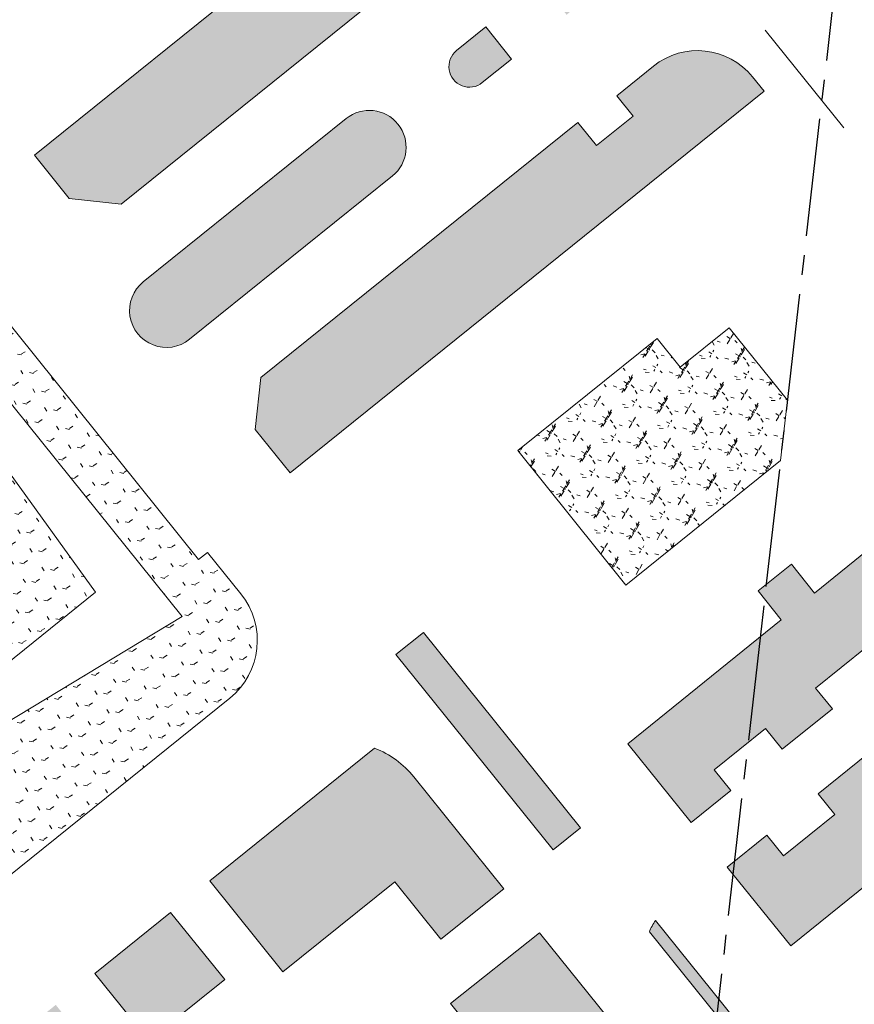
# Model space of a CAD drawing. Header units: millimetres. Extents: x 38389465 to 38395088, y 2473666 to 2480744.
# Tile 7 of 256: x 38391373 to 38391480, y 2474017 to 2474142. Entities that reach past the tile are written whole.
import ezdxf

# ---------------------------------------------------------------- set-up
doc = ezdxf.new("R2010")
doc.units = ezdxf.units.MM
doc.header["$LTSCALE"] = 2
for name, pattern in [('0', [0]), ('CENTER2', [1.125, 0.75, -0.125, 0.125, -0.125]), ('X2', [10, 8, -2])]:
    doc.linetypes.add(name, pattern=pattern)
doc.layers.get('0').update_dxf_attribs({"linetype": 'CONTINUOUS', "lineweight": 9})
doc.layers.add('w-用地红线', color=1, linetype='CONTINUOUS')
for name, color, linetype, lineweight in [('下沉式地面绿化', 80, 'CONTINUOUS', 9), ('建筑控制线', 6, '0', 9), ('普通地面绿化', 122, 'CONTINUOUS', 9), ('普通绿地填充', 114, 'CONTINUOUS', 9)]:
    doc.layers.add(name, color=color, linetype=linetype, lineweight=lineweight)
pattern_1 = [(167.6729341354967, (-375.7319180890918, -441.4704245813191), (-2.375624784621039, -1.523539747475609), [0.5291613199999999, -3.4620203]), (122.6729341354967, (-375.7319180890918, -441.4704245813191), (-2.375626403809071, -1.523540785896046), [0.5291613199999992, -2.293032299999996]), (212.6729341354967, (-375.7319180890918, -441.4704245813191), (1.523540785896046, -2.375626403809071), [0.5291613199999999, -2.293032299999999])]

# ---------------------------------------------------------------- blocks, each defined once
blk = doc.blocks.new('fsd1fsdf2')
at = {"layer": '普通绿地填充'}
h = blk.add_hatch(dxfattribs=at)
h.set_pattern_fill('GRASS', color=122, scale=0.9999999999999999, angle=38.83646706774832, style=0)
h.set_pattern_definition([(167.6729341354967, (-375.7319180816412, -441.4704245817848), (-2.375624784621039, -1.523539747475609), [0.5291613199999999, -3.4620203]), (122.6729341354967, (-375.7319180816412, -441.4704245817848), (-2.375626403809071, -1.523540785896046), [0.5291613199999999, -2.293032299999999]), (212.6729341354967, (-375.7319180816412, -441.4704245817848), (1.523540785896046, -2.375626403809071), [0.5291613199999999, -2.293032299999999])])
edge = h.paths.add_edge_path()
edge.add_line((-47.03449481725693, -173.4797750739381), (-50.77310072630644, -176.4898174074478))
edge.add_arc((-49.13052050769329, -178.5309740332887), 2.619998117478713, 128.8246809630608, 308.8461134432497)
edge.add_line((-47.48717688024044, -180.5715160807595), (-43.74844331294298, -177.5613888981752))
edge.add_line((-43.74844331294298, -177.5613888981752), (-47.03449481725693, -173.4797750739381))
edge = h.paths.add_edge_path()
edge.add_line((-40.02447132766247, -167.8358334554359), (-36.28501410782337, -164.8251056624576))
edge.add_arc((-34.64167399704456, -166.8656513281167), 2.619998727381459, -51.16923465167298, 128.846003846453, ccw=False)
edge.add_line((-32.99887665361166, -168.9066339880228), (-36.73857219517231, -171.9175523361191))
edge.add_line((-36.73857219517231, -171.9175523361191), (-40.02447132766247, -167.8358334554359))
edge = h.paths.add_edge_path()
edge.add_arc((8.671933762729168, -132.0062354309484), 4.700000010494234, -51.16065567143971, 128.8393443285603, ccw=False)
edge.add_line((11.61948624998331, -135.6671006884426), (-18.92003840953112, -160.2414413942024))
edge.add_arc((-21.86759088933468, -156.5805761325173), 4.700000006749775, 128.839344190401, 308.839344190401, ccw=False)
edge.add_line((-24.81514336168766, -152.9197108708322), (5.724381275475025, -128.3453701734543))
edge = h.paths.add_edge_path()
edge.add_line((-82.32402090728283, -183.0668744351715), (-60.64603321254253, -209.9942574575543))
edge.add_arc((-72.39016827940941, -207.5294467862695), 12.00000000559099, 348.1470322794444, 398.8366762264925)
edge.add_line((-63.04292783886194, -200.0042161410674), (-73.07656868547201, -187.541228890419))
edge.add_arc((-82.42380913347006, -195.0664595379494), 12.00000001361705, 38.8366762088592, 89.52354081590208)
edge = h.paths.add_edge_path()
edge.add_arc((-134.3012240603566, -236.8316750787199), 12.00000000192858, 161.4402637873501, 218.8366761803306)
edge.add_line((-143.6484645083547, -244.3569057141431), (-133.6148236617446, -256.8198929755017))
edge.add_arc((-124.2675832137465, -249.2946623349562), 12.00000001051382, 218.8366761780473, 276.2329088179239)
edge.add_line((-122.964739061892, -261.2237275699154), (-145.6771319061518, -233.0121566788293))
edge = h.paths.add_edge_path()
edge.add_arc((-237.8047054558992, -123.1263661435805), 12.02067296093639, 115.095068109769, 126.0405850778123)
edge.add_arc((-241.3249488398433, -118.2419125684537), 6.000000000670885, 126.301642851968, 218.8366428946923)
edge.add_line((-245.9985712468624, -122.0045251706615), (-244.3816451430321, -124.0129440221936))
edge.add_line((-244.3816451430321, -124.0129440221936), (-240.2557262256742, -120.6912942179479))
edge.add_line((-240.2557262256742, -120.6912942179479), (-161.8678242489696, -218.0582094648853))
edge.add_line((-161.8678242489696, -218.0582094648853), (-165.9939205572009, -221.3800303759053))
edge.add_line((-165.9939205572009, -221.3800303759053), (-164.1688041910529, -223.6470468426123))
edge.add_arc((-157.1583705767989, -218.0031279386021), 9.000000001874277, 218.8366428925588, 304.672653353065)
edge.add_line((-152.0383870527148, -225.4048688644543), (-242.9029309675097, -112.2403808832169))
edge = h.paths.add_edge_path()
edge.add_arc((-183.4164244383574, -286.6428175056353), 4.700000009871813, -51.16449214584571, 128.8355078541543, ccw=False)
edge.add_line((-180.4691170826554, -290.3038801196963), (-206.3326795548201, -311.1251213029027))
edge.add_arc((-209.2799868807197, -307.464058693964), 4.699999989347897, 128.8355076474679, 308.835507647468, ccw=False)
edge.add_line((-212.2272942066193, -303.8029960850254), (-186.3637317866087, -282.9817548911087))
edge = h.paths.add_edge_path()
edge.add_arc((-170.6416540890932, -276.3585955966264), 2.619998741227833, 128.8288518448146, 308.8440822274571)
edge.add_line((-168.9983824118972, -278.3991963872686), (-165.2590069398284, -275.3887394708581))
edge.add_line((-165.2590069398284, -275.3887394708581), (-168.5450395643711, -271.3071280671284))
edge.add_line((-168.5450395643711, -271.3071280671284), (-172.2843832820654, -274.3175580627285))
edge = h.paths.add_edge_path()
edge.add_line((-161.5347823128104, -265.6633882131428), (-157.7959046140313, -262.6533333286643))
edge.add_arc((-156.1524137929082, -264.6937568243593), 2.619998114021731, -51.17133651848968, 128.8502465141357, ccw=False)
edge.add_line((-154.5096917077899, -266.7347992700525), (-158.2487562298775, -269.7450224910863))
edge.add_line((-158.2487562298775, -269.7450224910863), (-161.5347823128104, -265.6633882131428))
h = blk.add_hatch(dxfattribs=at)
h.set_pattern_fill('草坪或^_', color=80, scale=0.9999999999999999, angle=38.83646706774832, style=0)
h.set_pattern_definition([(77.67293413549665, (-375.5004729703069, -439.9241874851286), (-3.96995520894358, 6.19027104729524), [0.7799999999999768, -0.1559999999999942, 0.2079999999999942, -0.1559999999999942, 0.7799999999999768, -3.119999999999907]), (77.67293413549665, (-375.7083842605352, -440.1448884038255), (-3.96995520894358, 6.19027104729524), [0.5199999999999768, -0.3899999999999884, 0.7799999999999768, -0.3899999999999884, 0.5199999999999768, -2.599999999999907]), (77.67293413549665, (-377.3518742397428, -437.9227856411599), (-3.96995520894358, 6.19027104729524), [0.6499999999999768, -0.2599999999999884, 0.6499999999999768, -3.639999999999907]), (77.67293413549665, (-378.9229758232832, -440.2408106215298), (-3.96995520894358, 6.19027104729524), [0.2599999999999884, -0.5199999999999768, 0.2599999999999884, -4.159999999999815]), (167.6729341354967, (-378.8119600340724, -439.7327993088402), (-6.19027104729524, -3.96995520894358), [0.4679999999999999, -4.731999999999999]), (167.6729341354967, (-375.4308447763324, -438.8748601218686), (-6.19027104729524, -3.96995520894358), [0.5199999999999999, -4.679999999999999]), (167.6729341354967, (-377.1853505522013, -437.1607686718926), (-6.19027104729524, -3.96995520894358), [0.5199999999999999, -4.679999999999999]), (122.6729341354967, (-375.2357231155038, -438.2255469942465), (-5.080113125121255, 1.110157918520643), [0.5199999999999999, -6.833910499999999]), (212.6729341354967, (-375.5243641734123, -439.5463764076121), (-1.110157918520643, -5.080113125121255), [0.5199999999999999, -6.833910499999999]), (141.1078829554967, (-375.2944284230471, -438.3723995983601), (-5.080113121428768, 1.110157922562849), [0.5199999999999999, -11.107553]), (153.6366906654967, (-375.3753368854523, -438.6208544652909), (-5.080113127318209, 1.110157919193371), [0.5199999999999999, -20.92014899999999]), (153.6366906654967, (-377.1298426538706, -436.9067630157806), (-5.080113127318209, 1.110157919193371), [0.416, -21.02414899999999]), (153.6366906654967, (-378.7897568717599, -439.6311970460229), (-5.080113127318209, 1.110157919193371), [0.3639999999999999, -21.07614899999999]), (181.7091776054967, (-375.4863526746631, -439.1288657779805), (-5.080113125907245, 1.11015786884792), [0.5199999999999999, -20.92014899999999]), (181.7091776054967, (-377.2408584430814, -437.4147743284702), (-5.080113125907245, 1.11015786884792), [0.416, -21.02414899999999]), (181.7091776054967, (-378.8341631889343, -439.8344015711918), (-5.080113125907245, 1.11015786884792), [0.3639999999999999, -21.07614899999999]), (194.2379853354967, (-375.5164600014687, -439.388422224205), (-5.080113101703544, 1.11015782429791), [0.5199999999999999, -11.107547])])
edge = h.paths.add_edge_path()
edge.add_line((-193.5162789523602, -328.1602701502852), (-197.9664087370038, -322.6326358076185))
edge.add_line((-197.9664087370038, -322.6326358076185), (-197.251698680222, -316.0142976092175))
edge.add_line((-197.251698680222, -316.0142976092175), (-156.8271801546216, -283.4695970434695))
edge.add_line((-156.8271801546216, -283.4695970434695), (-154.445450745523, -286.4279118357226))
edge.add_line((-154.445450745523, -286.4279118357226), (-149.772363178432, -282.665692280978))
edge.add_line((-149.772363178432, -282.665692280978), (-151.8595111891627, -280.0731997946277))
edge.add_line((-151.8595111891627, -280.0731997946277), (-147.1865383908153, -276.3089158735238))
edge.add_arc((-141.5426514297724, -283.3194632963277), 9.000068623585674, 38.83728786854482, 128.8360301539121, ccw=False)
edge.add_line((-134.5322278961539, -277.675422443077), (-133.069697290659, -279.4914548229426))
edge.add_line((-133.069697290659, -279.4914548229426), (-193.5162789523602, -328.1602701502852))
edge = h.paths.add_edge_path()
edge.add_line((-226.1200234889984, -287.6619594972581), (-221.6699284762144, -293.1896218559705))
edge.add_line((-221.6699284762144, -293.1896218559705), (-215.0515965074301, -293.9043896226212))
edge.add_line((-215.0515965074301, -293.9043896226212), (-174.6385072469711, -261.3464144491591))
edge.add_line((-174.6385072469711, -261.3464144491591), (-177.0215096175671, -258.3864859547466))
edge.add_line((-177.0215096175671, -258.3864859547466), (-172.347755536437, -254.6237685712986))
edge.add_line((-172.347755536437, -254.6237685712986), (-170.2597440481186, -257.2178655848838))
edge.add_line((-170.2597440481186, -257.2178655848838), (-165.585741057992, -253.4549253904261))
edge.add_arc((-171.2297628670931, -246.4445746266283), 9.000000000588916, 308.8374839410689, 398.656874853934)
edge.add_line((-164.2016557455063, -240.8226790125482), (-165.6681372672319, -238.9997331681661))
edge.add_line((-165.6681372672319, -238.9997331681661), (-226.1200234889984, -287.6619594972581))
h = blk.add_hatch(dxfattribs=at)
h.set_pattern_fill('GRASS', color=122, scale=0.9999999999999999, angle=38.83646706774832, style=0)
h.set_pattern_definition(pattern_1)
edge = h.paths.add_edge_path()
edge.add_arc((-256.2453047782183, -329.8631055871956), 34.41093027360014, 48.92074245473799, 75.1459008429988, ccw=False)
edge.add_line((-233.6338000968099, -303.9241006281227), (-233.5946229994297, -303.8929463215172))
edge.add_line((-233.5946229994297, -303.8929463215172), (-205.1681184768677, -339.2023786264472))
edge.add_line((-205.1681184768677, -339.2023786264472), (-204.0385752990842, -338.2930191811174))
edge.add_line((-204.0385752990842, -338.2930191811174), (-199.7742836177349, -343.589834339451))
edge.add_arc((-207.1518001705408, -349.514132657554), 9.461768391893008, -51.09229767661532, 38.765184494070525, ccw=False)
edge.add_line((-201.2091693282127, -356.8768902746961), (-247.0880567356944, -393.8125860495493))
edge.add_line((-247.0880567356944, -393.8125860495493), (-263.2222059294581, -373.6124427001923))
edge.add_line((-263.2222059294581, -373.6124427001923), (-271.9463211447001, -380.6359592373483))
edge.add_line((-271.9463211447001, -380.6359592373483), (-272.4479977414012, -380.0128118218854))
edge.add_line((-272.4479977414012, -380.0128118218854), (-275.6148499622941, -376.0791732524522))
edge.add_line((-275.6148499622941, -376.0791732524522), (-264.7875993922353, -367.3624884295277))
edge.add_line((-264.7875993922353, -367.3624884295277), (-261.2044811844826, -364.4778307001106))
edge.add_line((-261.2044811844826, -364.4778307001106), (-253.3250235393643, -374.2651264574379))
edge.add_line((-253.3250235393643, -374.2651264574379), (-241.3899529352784, -367.065841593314))
edge.add_line((-241.3899529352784, -367.065841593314), (-238.7209086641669, -365.4558628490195))
edge.add_line((-238.7209086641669, -365.4558628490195), (-207.2666514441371, -346.4825224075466))
edge.add_line((-207.2666514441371, -346.4825224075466), (-244.9495350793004, -299.6754506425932))
edge.add_line((-244.9495350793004, -299.6754506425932), (-247.4237693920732, -296.6021279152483))
h = blk.add_hatch(dxfattribs=at)
h.set_pattern_fill('GRASS', color=122, scale=0.9999999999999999, angle=38.83646706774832, style=0)
h.set_pattern_definition(pattern_1)
h.paths.add_polyline_path([(-287.8957974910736, -310.2825666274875), (-291.9223425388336, -317.2328539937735), (-277.6656853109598, -334.9414485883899), (-237.8069404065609, -359.0460732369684), (-218.3305158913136, -343.3661886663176), (-246.3524930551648, -304.5648796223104)])
h = blk.add_hatch(dxfattribs=at)
h.set_pattern_fill("草坪4'^X^S^Q", color=80, scale=0.9999999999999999, angle=38.83646706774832, style=0)
h.set_pattern_definition([(58.9539393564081, (-34.44811891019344, 92.90434702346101), (-1.773335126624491, 7.136895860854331), [0.7799999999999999, -0.156, 0.208, -0.156, 0.7799999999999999, -3.12]), (58.9539393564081, (-34.71586139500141, 92.76204465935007), (-1.773335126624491, 7.136895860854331), [0.5199999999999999, -0.39, 0.7799999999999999, -0.39, 0.5199999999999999, -2.6]), (58.9539393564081, (-35.55928446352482, 95.39404722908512), (-1.773335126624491, 7.136895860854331), [0.6499999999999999, -0.26, 0.6499999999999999, -3.64]), (58.9539393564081, (-37.79119774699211, 93.70284555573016), (-1.773335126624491, 7.136895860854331), [0.26, -0.5199999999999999, 0.26, -4.159999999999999]), (148.9539393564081, (-37.52301970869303, 94.14835710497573), (-7.136895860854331, -1.773335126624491), [0.4679999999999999, -4.731999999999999]), (148.9539393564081, (-34.04541630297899, 93.87582353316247), (-7.136895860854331, -1.773335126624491), [0.5199999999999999, -4.679999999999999]), (148.9539393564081, (-35.15701740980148, 96.0623145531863), (-7.136895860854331, -1.773335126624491), [0.5199999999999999, -4.679999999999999]), (103.9539393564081, (-33.652233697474, 94.42817074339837), (-4.455115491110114, 2.681780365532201), [0.5199999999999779, -6.833910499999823]), (193.9539393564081, (-34.3494965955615, 93.26984071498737), (-2.681780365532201, -4.455115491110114), [0.5199999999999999, -6.833910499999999]), (122.3888881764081, (-33.75496269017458, 94.30792618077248), (-4.455115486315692, 2.681780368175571), [0.5199999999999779, -11.10755299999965]), (134.9176958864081, (-33.91132728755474, 94.09857930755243), (-4.455115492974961, 2.681780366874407), [0.5199999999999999, -20.92014899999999]), (134.9176958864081, (-35.02292839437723, 96.28507032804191), (-4.455115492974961, 2.681780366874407), [0.416, -21.02414899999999]), (134.9176958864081, (-37.46938410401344, 94.23745941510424), (-4.455115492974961, 2.681780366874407), [0.3639999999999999, -21.07614899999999]), (162.9901828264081, (-34.17950531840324, 93.65306775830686), (-4.455115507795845, 2.681780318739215), [0.5199999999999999, -20.92014899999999]), (162.9901828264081, (-35.29110642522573, 95.83955877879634), (-4.455115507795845, 2.681780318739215), [0.416, -21.02414899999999]), (162.9901828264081, (-37.57665531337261, 94.05925479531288), (-4.455115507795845, 2.681780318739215), [0.3639999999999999, -21.07614899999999]), (175.5189905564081, (-34.29131875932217, 93.41690308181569), (-4.455115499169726, 2.681780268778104), [0.5199999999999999, -11.107547])])
h.paths.add_polyline_path([(-146.717113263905, -311.0170953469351), (-143.769693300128, -314.6780673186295), (-137.5382527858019, -309.6611830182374), (-130.1015323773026, -318.8982875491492), (-130.9854402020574, -326.5955152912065), (-150.6802887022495, -342.4516833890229), (-164.4767230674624, -325.3152180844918)])
h = blk.add_hatch(dxfattribs=at)
h.set_pattern_fill('草坪或^_"^Q', color=80, scale=0.9999999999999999, angle=38.83646706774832, style=0)
h.set_pattern_definition([(58.9539393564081, (-34.44811891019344, 92.90434702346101), (-1.773335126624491, 7.136895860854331), [0.7799999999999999, -0.156, 0.208, -0.156, 0.7799999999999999, -3.12]), (58.9539393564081, (-34.71586139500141, 92.76204465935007), (-1.773335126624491, 7.136895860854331), [0.5199999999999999, -0.39, 0.7799999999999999, -0.39, 0.5199999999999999, -2.6]), (58.9539393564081, (-35.55928446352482, 95.39404722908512), (-1.773335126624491, 7.136895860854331), [0.6499999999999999, -0.26, 0.6499999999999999, -3.64]), (58.9539393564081, (-37.79119774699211, 93.70284555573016), (-1.773335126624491, 7.136895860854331), [0.26, -0.5199999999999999, 0.26, -4.159999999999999]), (148.9539393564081, (-37.52301970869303, 94.14835710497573), (-7.136895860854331, -1.773335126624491), [0.4679999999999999, -4.731999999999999]), (148.9539393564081, (-34.04541630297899, 93.87582353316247), (-7.136895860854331, -1.773335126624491), [0.5199999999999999, -4.679999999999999]), (148.9539393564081, (-35.15701740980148, 96.0623145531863), (-7.136895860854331, -1.773335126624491), [0.5199999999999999, -4.679999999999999]), (103.9539393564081, (-33.652233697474, 94.42817074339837), (-4.455115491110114, 2.681780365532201), [0.5199999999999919, -6.833910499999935]), (193.9539393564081, (-34.3494965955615, 93.26984071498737), (-2.681780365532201, -4.455115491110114), [0.5199999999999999, -6.833910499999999]), (122.3888881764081, (-33.75496269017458, 94.30792618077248), (-4.455115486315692, 2.681780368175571), [0.5199999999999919, -11.10755299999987]), (134.9176958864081, (-33.91132728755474, 94.09857930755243), (-4.455115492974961, 2.681780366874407), [0.5199999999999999, -20.92014899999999]), (134.9176958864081, (-35.02292839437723, 96.28507032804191), (-4.455115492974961, 2.681780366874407), [0.416, -21.02414899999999]), (134.9176958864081, (-37.46938410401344, 94.23745941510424), (-4.455115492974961, 2.681780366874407), [0.3639999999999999, -21.07614899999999]), (162.9901828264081, (-34.17950531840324, 93.65306775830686), (-4.455115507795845, 2.681780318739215), [0.5199999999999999, -20.92014899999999]), (162.9901828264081, (-35.29110642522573, 95.83955877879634), (-4.455115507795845, 2.681780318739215), [0.416, -21.02414899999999]), (162.9901828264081, (-37.57665531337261, 94.05925479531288), (-4.455115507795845, 2.681780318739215), [0.3639999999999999, -21.07614899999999]), (175.5189905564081, (-34.29131875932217, 93.41690308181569), (-4.455115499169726, 2.681780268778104), [0.5199999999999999, -11.107547])])
h.paths.add_polyline_path([(-109.9164732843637, -393.083524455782), (-85.92542558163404, -373.7685192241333), (-74.95098900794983, -387.3997982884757), (-81.5173706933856, -392.6863410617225), (-78.69537276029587, -396.191527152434), (-96.12004126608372, -410.2199916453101)], flags=17)
edge = h.paths.add_edge_path()
edge.add_line((-75.23902310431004, -346.5496633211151), (-41.38162501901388, -388.5261903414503))
edge.add_arc((-43.83634522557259, -390.444811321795), 3.115567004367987, -48.971544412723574, 38.011352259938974, ccw=False)
edge.add_line((-41.79118183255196, -392.7951441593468), (-100.6686467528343, -440.2001107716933))
edge.add_arc((-102.5999181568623, -437.8984281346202), 3.004588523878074, 218.9665304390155, 309.9989825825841, ccw=False)
edge.add_line((-104.9360261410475, -439.7879126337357), (-147.700193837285, -386.6687206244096))
edge.add_arc((-142.1020534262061, -388.8276147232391), 5.99999998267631, 143.3010632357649, 158.9111230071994, ccw=False)
edge.add_line((-146.9127738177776, -385.2419531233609), (-104.7027034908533, -437.6708190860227))
edge.add_line((-104.7027034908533, -437.6708190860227), (-43.51460643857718, -388.4087593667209))
edge.add_line((-43.51460643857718, -388.4087593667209), (-76.43925907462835, -347.5132534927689))
edge.add_line((-76.43925907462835, -347.5132534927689), (-75.23990511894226, -346.5485697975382))
edge.add_line((-75.23990511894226, -346.5485697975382), (-75.23902310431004, -346.5496633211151))
edge = h.paths.add_edge_path()
edge.add_line((-15.88717390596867, -422.6535634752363), (-14.72381492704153, -421.7169791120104))
edge.add_line((-14.72381492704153, -421.7169791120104), (-28.83286951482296, -404.1917732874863))
edge.add_arc((-31.1696830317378, -406.0730767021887), 2.999999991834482, 38.83657225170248, 128.8359017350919)
edge.add_line((-33.05095910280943, -403.7362411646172), (-42.00744442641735, -410.9459110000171))
edge.add_line((-42.00744442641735, -410.9459110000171), (-39.18559091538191, -414.4510890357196))
edge.add_line((-39.18559091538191, -414.4510890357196), (-29.07105134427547, -406.3081435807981))
edge.add_line((-29.07105134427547, -406.3081435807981), (-15.88717390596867, -422.6535634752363))
edge = h.paths.add_edge_path()
edge.add_line((-48.53279733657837, -421.9762750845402), (-91.4553464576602, -456.5320227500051))
edge.add_line((-91.4553464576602, -456.5320227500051), (-92.39546874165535, -455.3642735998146))
edge.add_arc((-90.05865521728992, -453.4829701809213), 3.000000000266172, 128.837242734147, 218.8365722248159, ccw=False)
edge.add_line((-91.93998598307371, -451.1461786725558), (-51.35464645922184, -418.4712704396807))
edge.add_line((-51.35464645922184, -418.4712704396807), (-48.53279733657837, -421.9762750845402))
h.paths.add_polyline_path([(-110.056443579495, -372.6580630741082), (-107.0163449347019, -376.4341504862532), (-102.810121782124, -373.0477532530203), (-105.8532735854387, -369.2678731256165), (-94.86497060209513, -360.4049353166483), (-101.1783463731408, -352.5920146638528), (-105.144898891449, -355.797261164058), (-106.9675901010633, -353.5416466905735), (-113.2677543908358, -358.6326116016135), (-111.130806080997, -361.2771251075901), (-117.6643101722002, -366.5566446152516), (-119.8012585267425, -363.912131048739), (-126.1792029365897, -369.0659476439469), (-124.0422546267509, -371.7104611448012), (-130.5805189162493, -376.9840898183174), (-132.7127070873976, -374.3454670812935), (-137.7707412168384, -378.4327055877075), (-129.6600066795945, -388.4698914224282)], flags=17)
h.paths.add_polyline_path([(-130.8745103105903, -346.8998798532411), (-133.805656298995, -343.1832403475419), (-129.5877455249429, -339.7874333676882), (-126.6226219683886, -343.4703946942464), (-115.657561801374, -334.6262040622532), (-109.3582849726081, -342.4504966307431), (-113.3306109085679, -345.6485852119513), (-111.5119901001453, -347.9074828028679), (-117.8213244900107, -352.9870785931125), (-119.9535005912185, -350.3387159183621), (-126.4965144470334, -355.6064451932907), (-124.3643382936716, -358.2548079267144), (-130.7515660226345, -363.3971150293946), (-132.8837421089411, -360.7487523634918), (-139.42200640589, -366.022381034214), (-137.2945798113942, -368.6648443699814), (-142.3599760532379, -372.7429553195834), (-150.4525978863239, -362.6911601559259)])
h.paths.add_polyline_path([(-156.4602842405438, -373.390600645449), (-176.5052661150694, -348.4859376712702), (-180.0141095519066, -351.3108801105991), (-159.9805627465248, -376.1951291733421)])
h.paths.add_polyline_path([(-218.4055436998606, -391.9667029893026), (-211.5072232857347, -400.535309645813), (-201.8477182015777, -392.760095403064), (-208.7460386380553, -384.1914887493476)])
h = blk.add_hatch(dxfattribs=at)
h.set_pattern_fill('草坪蹿^_', color=80, scale=0.9999999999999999, angle=38.83646706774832, style=0)
h.set_pattern_definition([(77.67293413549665, (-375.5004729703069, -439.9241874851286), (-3.96995520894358, 6.19027104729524), [0.7799999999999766, -0.1559999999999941, 0.2079999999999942, -0.1559999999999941, 0.7799999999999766, -3.119999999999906]), (77.67293413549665, (-375.7083842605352, -440.1448884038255), (-3.96995520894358, 6.19027104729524), [0.5199999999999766, -0.3899999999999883, 0.7799999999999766, -0.3899999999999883, 0.5199999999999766, -2.599999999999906]), (77.67293413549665, (-377.3518742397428, -437.9227856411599), (-3.96995520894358, 6.19027104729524), [0.6499999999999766, -0.2599999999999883, 0.6499999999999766, -3.639999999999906]), (77.67293413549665, (-378.9229758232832, -440.2408106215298), (-3.96995520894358, 6.19027104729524), [0.2599999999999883, -0.5199999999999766, 0.2599999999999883, -4.159999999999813]), (167.6729341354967, (-378.8119600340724, -439.7327993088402), (-6.19027104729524, -3.96995520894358), [0.4679999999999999, -4.731999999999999]), (167.6729341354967, (-375.4308447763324, -438.8748601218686), (-6.19027104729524, -3.96995520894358), [0.5199999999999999, -4.679999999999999]), (167.6729341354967, (-377.1853505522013, -437.1607686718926), (-6.19027104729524, -3.96995520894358), [0.5199999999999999, -4.679999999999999]), (122.6729341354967, (-375.2357231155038, -438.2255469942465), (-5.080113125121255, 1.110157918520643), [0.5199999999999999, -6.833910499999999]), (212.6729341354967, (-375.5243641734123, -439.5463764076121), (-1.110157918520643, -5.080113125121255), [0.5199999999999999, -6.833910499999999]), (141.1078829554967, (-375.2944284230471, -438.3723995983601), (-5.080113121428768, 1.110157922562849), [0.5199999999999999, -11.107553]), (153.6366906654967, (-375.3753368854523, -438.6208544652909), (-5.080113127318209, 1.110157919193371), [0.5199999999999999, -20.92014899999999]), (153.6366906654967, (-377.1298426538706, -436.9067630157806), (-5.080113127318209, 1.110157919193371), [0.416, -21.02414899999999]), (153.6366906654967, (-378.7897568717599, -439.6311970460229), (-5.080113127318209, 1.110157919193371), [0.3639999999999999, -21.07614899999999]), (181.7091776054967, (-375.4863526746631, -439.1288657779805), (-5.080113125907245, 1.11015786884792), [0.5199999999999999, -20.92014899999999]), (181.7091776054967, (-377.2408584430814, -437.4147743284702), (-5.080113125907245, 1.11015786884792), [0.416, -21.02414899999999]), (181.7091776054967, (-378.8341631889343, -439.8344015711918), (-5.080113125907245, 1.11015786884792), [0.3639999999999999, -21.07614899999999]), (194.2379853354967, (-375.5164600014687, -439.388422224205), (-5.080113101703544, 1.11015782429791), [0.5199999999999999, -11.107547])])
edge = h.paths.add_edge_path()
edge.add_line((-223.3900917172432, -395.9809633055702), (-245.6617273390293, -413.9111688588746))
edge.add_arc((-233.8041576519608, -412.067791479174), 11.99999996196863, 188.8364669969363, 218.8363842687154)
edge.add_line((-243.1514364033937, -419.5929744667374), (-231.8008770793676, -433.6918756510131))
edge.add_line((-231.8008770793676, -433.6918756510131), (-230.0482312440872, -432.2809322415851))
edge.add_line((-230.0482312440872, -432.2809322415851), (-236.1325098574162, -424.7234708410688))
edge.add_line((-236.1325098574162, -424.7234708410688), (-230.2904120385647, -420.0201784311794))
edge.add_line((-230.2904120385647, -420.0201784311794), (-224.2061193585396, -427.5776573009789))
edge.add_line((-224.2061193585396, -427.5776573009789), (-222.5337247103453, -426.2312928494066))
edge.add_line((-222.5337247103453, -426.2312928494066), (-228.2968492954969, -419.0806531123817))
edge.add_line((-228.2968492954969, -419.0806531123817), (-214.0482273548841, -407.5973101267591))
edge.add_line((-214.0482273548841, -407.5973101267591), (-223.3900917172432, -395.9809633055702))
edge = h.paths.add_edge_path()
edge.add_line((-203.7608290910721, -380.1780506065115), (-194.4169185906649, -391.7843966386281))
edge.add_line((-194.4169185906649, -391.7843966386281), (-180.1622831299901, -380.3085192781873))
edge.add_line((-180.1622831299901, -380.3085192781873), (-174.2927390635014, -387.5972751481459))
edge.add_line((-174.2927390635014, -387.5972751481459), (-166.239603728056, -381.1815486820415))
edge.add_line((-166.239603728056, -381.1815486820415), (-177.7259630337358, -366.9185642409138))
edge.add_arc((-187.0720557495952, -374.4452203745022), 12.00000006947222, 38.84541433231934, 68.8364664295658)
edge.add_line((-182.7396823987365, -363.2545750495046), (-203.7608290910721, -380.1780506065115))
edge = h.paths.add_edge_path()
edge.add_line((-173.0635452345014, -395.8235696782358), (-161.7235489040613, -386.7892802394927))
edge.add_line((-161.7235489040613, -386.7892802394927), (-145.3616328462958, -407.1064014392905))
edge.add_arc((-154.7077255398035, -414.6330575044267), 12.0000000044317, -51.163380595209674, 38.84541416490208, ccw=False)
edge.add_line((-147.1825041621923, -423.9803054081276), (-165.8795460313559, -439.0328918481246))
edge.add_line((-165.8795460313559, -439.0328918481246), (-171.5852279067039, -431.944673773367))
edge.add_line((-171.5852279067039, -431.944673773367), (-151.5716593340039, -415.8217615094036))
edge.add_line((-151.5716593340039, -415.8217615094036), (-161.6001318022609, -403.3651133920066))
edge.add_line((-161.6001318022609, -403.3651133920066), (-164.8717189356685, -405.9988780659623))
edge.add_line((-164.8717189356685, -405.9988780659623), (-173.0635452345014, -395.8235696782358))
edge = h.paths.add_edge_path()
edge.add_line((-214.7445965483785, -429.2038861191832), (-219.6908346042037, -433.1859142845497))
edge.add_line((-219.6908346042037, -433.1859142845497), (-212.7314269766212, -441.8303992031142))
edge.add_line((-212.7314269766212, -441.8303992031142), (-218.5735248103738, -446.5336915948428))
edge.add_line((-218.5735248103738, -446.5336915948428), (-225.5329527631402, -437.8891814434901))
edge.add_line((-225.5329527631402, -437.8891814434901), (-227.2839694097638, -439.2987939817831))
edge.add_line((-227.2839694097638, -439.2987939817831), (-210.7933408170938, -459.786035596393))
edge.add_arc((-201.4460620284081, -452.2608526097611), 11.99999999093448, 218.8363841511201, 308.8366194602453)
edge.add_line((-193.9208406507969, -461.6081004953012), (-173.9800216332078, -445.5542760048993))
edge.add_line((-173.9800216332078, -445.5542760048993), (-179.6863013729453, -438.4663767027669))
edge.add_line((-179.6863013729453, -438.4663767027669), (-199.6879074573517, -454.5791402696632))
edge.add_line((-199.6879074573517, -454.5791402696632), (-209.7230089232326, -442.1278318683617))
edge.add_line((-209.7230089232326, -442.1278318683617), (-206.4526572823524, -439.4920999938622))
edge.add_line((-206.4526572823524, -439.4920999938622), (-214.7445965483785, -429.2038861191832))
at = {"layer": '下沉式地面绿化', "linetype": 'ByBlock', "flags": 128}
for points in [[(-226.1200234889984, -287.6619594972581), (-221.6699284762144, -293.1896218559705), (-215.0515965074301, -293.9043896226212), (-174.6385072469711, -261.3464144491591), (-177.0215096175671, -258.3864859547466), (-172.347755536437, -254.6237685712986), (-170.2597440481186, -257.2178655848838), (-165.585741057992, -253.4549253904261, 0.413290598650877), (-164.2016557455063, -240.8226790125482), (-165.6681372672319, -238.9997331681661)], [(-193.5162789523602, -328.1602701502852), (-197.9664087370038, -322.6326358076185), (-197.251698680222, -316.0142976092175), (-156.8271801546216, -283.4695970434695), (-154.445450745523, -286.4279118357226), (-149.772363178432, -282.665692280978), (-151.8595111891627, -280.0731997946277), (-147.1865383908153, -276.3089158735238, -0.4142071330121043), (-134.5322278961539, -277.675422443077), (-133.069697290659, -279.4914548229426)], [(-75.23902310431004, -346.5496633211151), (-41.38162501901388, -388.5261903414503, -0.398873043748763), (-41.79118183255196, -392.7951441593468), (-100.6686467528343, -440.2001107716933, -0.4195013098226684), (-104.9360261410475, -439.7879126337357), (-147.700193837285, -386.6687206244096, -0.06821725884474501), (-146.9127738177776, -385.2419531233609), (-104.7027034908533, -437.6708190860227), (-43.51460643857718, -388.4087593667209), (-76.43925907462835, -347.5132534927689), (-75.23990511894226, -346.5485697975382)], [(-156.4602842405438, -373.390600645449), (-176.5052661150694, -348.4859376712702), (-180.0141095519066, -351.3108801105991), (-159.9805627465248, -376.1951291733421, 0.3421228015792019), (-159.9805627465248, -376.1951291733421)], [(-203.7608290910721, -380.1780506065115), (-194.4169185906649, -391.7843966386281), (-180.1622831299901, -380.3085192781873), (-174.2927390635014, -387.5972751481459), (-166.239603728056, -381.1815486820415), (-177.7259630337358, -366.9185642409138, 0.1316127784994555), (-182.7396823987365, -363.2545750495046)], [(-173.0635452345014, -395.8235696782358), (-161.7235489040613, -386.7892802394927), (-145.3616328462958, -407.1064014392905, -0.4142585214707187), (-147.1825041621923, -423.9803054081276), (-165.8795460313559, -439.0328918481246), (-171.5852279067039, -431.944673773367), (-151.5716593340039, -415.8217615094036), (-161.6001318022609, -403.3651133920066), (-164.8717189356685, -405.9988780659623)]]:
    blk.add_lwpolyline(points, format="xyb", close=True, dxfattribs=at)
for points in [[(-146.717113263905, -311.0170953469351), (-143.769693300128, -314.6780673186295), (-137.5382527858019, -309.6611830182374), (-130.1015323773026, -318.8982875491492), (-130.9854402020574, -326.5955152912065), (-150.6802887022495, -342.4516833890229), (-164.4767230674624, -325.3152180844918)], [(-130.8745103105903, -346.8998798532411), (-133.805656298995, -343.1832403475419), (-129.5877455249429, -339.7874333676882), (-126.6226219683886, -343.4703946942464), (-115.657561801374, -334.6262040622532), (-109.3582849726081, -342.4504966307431), (-113.3306109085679, -345.6485852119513), (-111.5119901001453, -347.9074828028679), (-117.8213244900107, -352.9870785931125), (-119.9535005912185, -350.3387159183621), (-126.4965144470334, -355.6064451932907), (-124.3643382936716, -358.2548079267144), (-130.7515660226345, -363.3971150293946), (-132.8837421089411, -360.7487523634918), (-139.42200640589, -366.022381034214), (-137.2945798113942, -368.6648443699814), (-142.3599760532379, -372.7429553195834), (-150.4525978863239, -362.6911601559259)], [(-110.056443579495, -372.6580630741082), (-107.0163449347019, -376.4341504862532), (-102.810121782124, -373.0477532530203), (-105.8532735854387, -369.2678731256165), (-94.86497060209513, -360.4049353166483), (-101.1783463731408, -352.5920146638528), (-105.144898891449, -355.797261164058), (-106.9675901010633, -353.5416466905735), (-113.2677543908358, -358.6326116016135), (-111.130806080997, -361.2771251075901), (-117.6643101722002, -366.5566446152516), (-119.8012585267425, -363.912131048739), (-126.1792029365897, -369.0659476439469), (-124.0422546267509, -371.7104611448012), (-130.5805189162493, -376.9840898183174), (-132.7127070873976, -374.3454670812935), (-137.7707412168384, -378.4327055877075), (-129.6600066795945, -388.4698914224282), (-110.056443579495, -372.6580630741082)], [(-218.4055436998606, -391.9667029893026), (-211.5072232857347, -400.535309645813), (-201.8477182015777, -392.760095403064), (-208.7460386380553, -384.1914887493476)]]:
    blk.add_lwpolyline(points, close=True, dxfattribs=at)
at = {"layer": '普通地面绿化', "linetype": 'ByBlock', "flags": 128}
for points in [[(-172.2843832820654, -274.3175580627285, 1.00013291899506), (-168.9983824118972, -278.3991963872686), (-165.2590069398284, -275.3887394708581), (-168.5450395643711, -271.3071280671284)], [(-186.3637317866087, -282.9817548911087, -1), (-180.4691170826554, -290.3038801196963, -0.01784167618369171), (-180.4691170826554, -290.3038801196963), (-206.3326795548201, -311.1251213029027, -1), (-212.2272942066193, -303.8029960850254)]]:
    blk.add_lwpolyline(points, format="xyb", close=True, dxfattribs=at)
blk.add_lwpolyline([(-233.5946229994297, -303.8929463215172), (-205.1681184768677, -339.2023786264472), (-204.0385752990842, -338.2930191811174), (-199.7742836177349, -343.589834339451, -0.4134852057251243), (-201.2091693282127, -356.8768902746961), (-247.0880567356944, -393.8125860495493)], format="xyb", dxfattribs=at)
blk.add_lwpolyline([(-238.7209086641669, -365.4558628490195), (-207.2666514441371, -346.4825224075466), (-244.9495350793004, -299.6754506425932)], dxfattribs=at)
blk.add_lwpolyline([(-287.8957974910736, -310.2825666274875), (-291.9223425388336, -317.2328539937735), (-277.6656853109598, -334.9414485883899), (-237.8069404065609, -359.0460732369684), (-218.3305158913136, -343.3661886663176), (-246.3524930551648, -304.5648796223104)], close=True, dxfattribs=at)

msp = doc.modelspace()

# ---------------------------------------------------------------- linework, layer by layer
at = {"layer": 'w-用地红线', "linetype": 'CENTER2', "ltscale": 10}
msp.add_lwpolyline([(38391477.70437199, 2474152.065397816), (38391467.75338201, 2474065.410396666), (38391458.59739123, 2473985.671395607), (38391458.1533915, 2473983.378395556), (38391456.26439233, 2473976.198395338), (38391455.74739251, 2473974.625395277), (38391455.40039264, 2473973.565395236), (38391454.5743929, 2473971.255395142), (38391452.96339335, 2473967.336394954), (38391450.93139386, 2473962.926394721), (38391447.8643945, 2473957.380394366), (38391443.9763952, 2473951.352393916), (38391439.67339584, 2473945.779393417), (38391434.73839647, 2473940.343392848), (38391428.01139718, 2473934.263392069), (38391426.09539735, 2473932.861391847), (38391375.09487942, 2473903.807029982), (38391140.55018244, 2473770.196156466), (38391138.15241608, 2473770.829358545), (38391136.12041613, 2473770.42735831)], dxfattribs=at)
at = {"layer": '建筑控制线', "linetype": 'X2', "flags": 128}
msp.add_lwpolyline([(38391212.96128104, 2474071.191056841), (38391217.99765783, 2474087.512193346), (38391218.54224674, 2474089.279102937), (38391233.21465716, 2474136.827191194), (38391234.28998674, 2474140.314259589), (38391236.94170394, 2474148.908342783), (38391269.69505635, 2474255.059715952), (38391275.93901268, 2474261.303672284), (38391329.86771024, 2474315.230856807, 0.01097175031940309), (38391371.48218916, 2474261.153164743), (38391590.47358929, 2473989.139129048, 0.01727729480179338), (38391620.0525605, 2473954.891226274), (38391597.71703533, 2473932.942933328), (38391589.12992376, 2473924.503823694), (38391518.9880336, 2473855.577931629), (38391505.9891418, 2473842.805037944), (38391477.99508717, 2473815.296984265), (38391368.28203334, 2473707.485931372), (38391364.29376531, 2473703.567079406), (38391355.69415098, 2473701.022415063), (38391345.4092771, 2473695.966914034), (38391339.37849214, 2473693.762178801), (38391328.74178975, 2473691.340230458), (38391322.30072612, 2473688.619492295), (38391318.0583977, 2473686.827492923), (38391314.05784556, 2473684.553412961), (38391311.82030184, 2473683.719442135), (38391311.54435468, 2473683.615961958), (38391297.47826157, 2473677.127669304), (38391292.13134068, 2473675.620248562), (38391291.01473399, 2473675.305278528), (38391283.9533375, 2473675.330125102), (38391275.990203, 2473673.206081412), (38391274.62296681, 2473673.613294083), (38391273.92786822, 2473673.811893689), (38391272.32077495, 2473673.899235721), (38391272.14226457, 2473673.858433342), (38391265.66328236, 2473674.229699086), (38391251.83100613, 2473679.209574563), (38391240.09888118, 2473685.826395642), (38391238.23569985, 2473686.36595032), (38391234.96209767, 2473686.988793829), (38391226.41779228, 2473688.313580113), (38391224.53466422, 2473688.035808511), (38391209.83914374, 2473687.850451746), (38391209.47347607, 2473687.631283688), (38391200.23973451, 2473688.385418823), (38391199.48681935, 2473688.693208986), (38391187.5800117, 2473693.56004757), (38391184.86600222, 2473695.745001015), (38391180.49269053, 2473699.265055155), (38391177.31854834, 2473699.582469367), (38391165.97657904, 2473696.393462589), (38391155.77511186, 2473692.523209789), (38391152.22156696, 2473693.217892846), (38391149.60605317, 2473693.729781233), (38391143.31562646, 2473699.7331143), (38391140.54497539, 2473701.933757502), (38391138.8004078, 2473705.070520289), (38391130.52964933, 2473705.934916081), (38391128.58957301, 2473706.733696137), (38391128.00722184, 2473707.699191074), (38391128.30133534, 2473713.328115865), (38391129.88144467, 2473724.4611929), (38391134.10548839, 2473754.510831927), (38391135.48989431, 2473760.193080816), (38391136.44868118, 2473764.1293367), (38391136.57574309, 2473764.401147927), (38391137.9588729, 2473764.674778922), (38391141.38924466, 2473763.768886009), (38391145.30602827, 2473766.000122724), (38391135.34776924, 2473784.554798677), (38391153.44271497, 2473794.86282399), (38391136.852968, 2473823.985018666), (38391170.51580473, 2473932.549585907), (38391215.61579078, 2473956.365162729), (38391228.32863314, 2473997.525335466), (38391204.54514061, 2474042.565268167), (38391213.02421383, 2474070.04708008)], format="xyb", dxfattribs=at)

# ---------------------------------------------------------------- block references
at = {"color": 3, "linetype": 'ByBlock'}
msp.add_blockref('fsd1fsdf2', (38391601.11873697, 2474412.730635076), dxfattribs=at)

doc.saveas('drawing.dxf')
